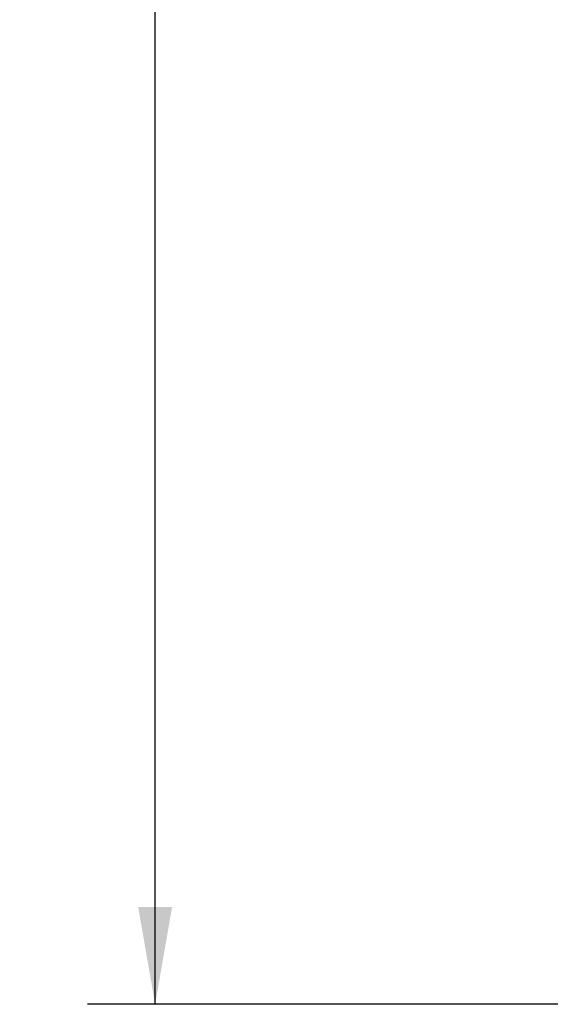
# Model space of a CAD drawing. Header units: inches. Extents: x 0 to 34, y 0 to 22.
# Tile 4 of 23: x 15.6 to 16.6, y 6.2 to 8.1. Entities that reach past the tile are written whole.
import ezdxf

# ---------------------------------------------------------------- set-up
doc = ezdxf.new("R2010")
doc.units = ezdxf.units.IN
doc.header["$LTSCALE"] = 1.87
doc.header["$MEASUREMENT"] = 0
doc.layers.get('0').update_dxf_attribs({"linetype": 'CONTINUOUS'})
doc.layers.add('DIMENSIONS', color=7, linetype='CONTINUOUS')
doc.styles.get("Standard").update_dxf_attribs({"font": 'txt', "width": 0.8})
doc.dimstyles.new('DIMSTYLE_1', dxfattribs={"dimtxt": 0.125, "dimasz": 0.18, "dimexe": 0.18, "dimexo": 0.0625, "dimgap": 0.09, "dimtad": 0, "dimtih": 1, "dimtoh": 1, "dimzin": 4, "dimdsep": 46, "dimtxsty": 'STANDARD', "dimblk": '_FILLED', "dimblk1": '_FILLED', "dimblk2": '_FILLED', "dimcen": 0.09, "dimadec": 0, "dimazin": 0, "dimtp": 0.02, "dimtm": 0.02, "dimtfac": 1, "dimtofl": 0, "dimtmove": 0, "dimatfit": 3, "dimldrblk": '_FILLED', "dimfxl": 1, "dimtolj": 1, "dimtzin": 4, "dimarcsym": 0})

# ---------------------------------------------------------------- blocks, each defined once
blk = doc.blocks.new('_FILLED')
at = {"color": 0, "linetype": 'BYBLOCK'}
blk.add_solid([(0, 0), (-1, 0.174), (-1, -0.174)], dxfattribs=at)
blk = doc.blocks.new('*D4')
at = {"layer": 'DIMENSIONS', "color": 2, "linetype": 'CONTINUOUS'}
for p, q in [((16.9745, 11.5564), (15.7644, 11.5564)), ((15.8894, 11.5564), (15.8894, 9.4519)), ((15.8894, 6.2414), (15.8894, 9.0144)), ((17.0847, 6.2414), (15.7644, 6.2414))]:
    blk.add_line(p, q, dxfattribs=at)
at = {"layer": 'DIMENSIONS', "color": 2, "linetype": 'CONTINUOUS', "xscale": 0.18, "yscale": 0.18, "zscale": 0.18}
for p, rotation in [((15.8894, 11.5564), 90), ((15.8894, 6.2414), 270)]:
    blk.add_blockref('_FILLED', p, dxfattribs=dict(at, rotation=rotation))
at = {"layer": 'DIMENSIONS', "color": 2, "linetype": 'CONTINUOUS', "width": 0.8}
for s, p in [('5.315', (15.6394, 9.2644)), ('[', (15.6394, 9.0769)), (']', (16.0394, 9.0769)), ('135', (15.7394, 9.0769))]:
    blk.add_text(s, height=0.125, dxfattribs=at).set_placement(p)

msp = doc.modelspace()

# ---------------------------------------------------------------- dimensions: what is measured, and where the dimension line sits
at = {"layer": 'DIMENSIONS', "color": 2, "linetype": 'CONTINUOUS'}
dim = msp.add_linear_dim(base=(15.88935, 11.5564), p1=(17.08473, 6.24144), p2=(16.97449, 11.5564), angle=90, dimstyle='DIMSTYLE_1', dxfattribs=at)
dim.commit()
dim.dimension.update_dxf_attribs({"geometry": '*D4', "text_midpoint": (15.88935, 9.2332), "dimtype": 160})

doc.saveas('drawing.dxf')
